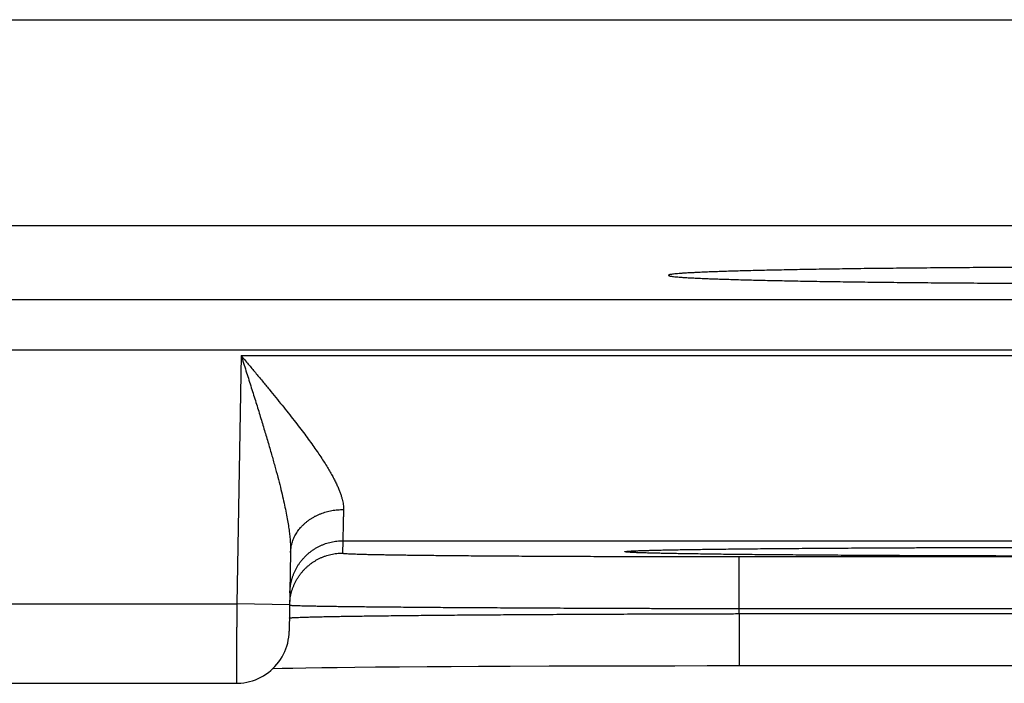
# Model space of a CAD drawing. Header units: inches. Extents: x 0 to 34, y 0 to 22.
# Tile 59 of 105: x 16.278 to 16.65, y 15.508 to 15.759. Entities that reach past the tile are written whole.
import ezdxf

# ---------------------------------------------------------------- set-up
doc = ezdxf.new("R2010")
doc.units = ezdxf.units.IN
doc.header["$LTSCALE"] = 1.87
doc.header["$MEASUREMENT"] = 0
doc.layers.get('0').update_dxf_attribs({"linetype": 'CONTINUOUS'})

msp = doc.modelspace()

# ---------------------------------------------------------------- linework, layer by layer
at = {"color": 7, "linetype": 'CONTINUOUS'}
for p, q in [((16.10963, 15.75914), (16.73334, 15.75914)), ((16.65535, 15.68116), (16.18762, 15.68116)), ((13.47889, 15.65334), (20.86918, 15.65334)), ((13.47889, 15.63433), (20.86918, 15.63433)), ((16.36181, 15.63217), (16.36017, 15.53828)), ((16.36181, 15.63217), (17.03916, 15.63217)), ((16.40025, 15.56217), (16.40016, 15.55749)), ((16.40025, 15.56217), (17.00072, 15.56217)), ((16.53732, 15.55894), (16.54424, 15.55903)), ((16.54424, 15.55903), (16.5526, 15.55912)), ((16.5526, 15.55912), (16.56009, 15.55919)), ((16.56009, 15.55919), (16.56902, 15.55927)), ((16.56902, 15.55927), (16.58008, 15.55935)), ((16.58008, 15.55935), (16.58926, 15.55941)), ((16.58926, 15.55941), (16.59976, 15.55947)), ((16.59976, 15.55947), (16.61066, 15.55953)), ((16.61066, 15.55953), (16.62188, 15.55957)), ((16.62188, 15.55957), (16.63345, 15.55961)), ((16.63345, 15.55961), (16.64529, 15.55965)), ((16.64529, 15.55965), (16.65736, 15.55968)), ((16.38051, 15.55768), (16.37999, 15.52793)), ((16.50901, 15.55825), (16.50901, 15.55825)), ((16.50901, 15.55825), (16.50903, 15.55825)), ((16.50903, 15.55825), (16.5091, 15.55826)), ((16.5091, 15.55826), (16.50922, 15.55827)), ((16.50922, 15.55827), (16.50939, 15.55828)), ((16.50939, 15.55828), (16.50961, 15.55829)), ((16.50961, 15.55829), (16.50987, 15.55831)), ((16.50987, 15.55831), (16.51034, 15.55833)), ((16.51034, 15.55833), (16.51092, 15.55836)), ((16.51092, 15.55836), (16.51184, 15.5584)), ((16.51184, 15.5584), (16.51295, 15.55844)), ((16.51295, 15.55844), (16.51464, 15.5585)), ((16.51464, 15.5585), (16.51688, 15.55856)), ((16.51688, 15.55856), (16.51995, 15.55864)), ((16.51995, 15.55864), (16.52306, 15.5587)), ((16.52306, 15.5587), (16.5269, 15.55878)), ((16.5269, 15.55878), (16.5316, 15.55885)), ((16.5316, 15.55885), (16.53732, 15.55894)), ((16.55012, 15.55618), (16.85085, 15.55618)), ((16.55012, 15.53653), (16.55012, 15.55618)), ((16.1108, 15.53828), (16.36017, 15.53828)), ((16.38017, 15.53793), (16.36017, 15.53828)), ((16.55008, 15.53461), (16.55008, 15.51495)), ((16.55009, 15.53461), (16.85088, 15.53461)), ((16.55012, 15.53653), (16.85085, 15.53653)), ((16.39815, 15.51429), (16.40485, 15.51436)), ((16.40485, 15.51436), (16.4126, 15.51444)), ((16.4126, 15.51444), (16.42162, 15.51452)), ((16.42162, 15.51452), (16.43215, 15.5146)), ((16.43215, 15.5146), (16.44121, 15.51465)), ((16.44121, 15.51465), (16.45151, 15.51471)), ((16.45151, 15.51471), (16.46352, 15.51477)), ((16.46352, 15.51477), (16.47823, 15.51483)), ((16.47823, 15.51483), (16.48975, 15.51487)), ((16.48975, 15.51487), (16.50162, 15.5149)), ((16.50162, 15.5149), (16.51358, 15.51492)), ((16.51358, 15.51492), (16.52574, 15.51494)), ((16.52574, 15.51494), (16.538, 15.51495)), ((16.538, 15.51495), (16.85088, 15.51495)), ((16.37391, 15.51391), (16.37728, 15.51398)), ((16.37728, 15.51398), (16.3813, 15.51405)), ((16.3813, 15.51405), (16.38623, 15.51413)), ((16.38623, 15.51413), (16.39234, 15.51422)), ((16.39234, 15.51422), (16.39815, 15.51429)), ((16.11097, 15.50828), (16.36, 15.50828))]:
    msp.add_line(p, q, dxfattribs=at)
msp.add_lwpolyline([(16.36, 15.50828), (16.36057, 15.50828), (16.36169, 15.50835), (16.36282, 15.50847), (16.36393, 15.50867), (16.36503, 15.50892), (16.36612, 15.50923), (16.36718, 15.50961), (16.36822, 15.51004), (16.36924, 15.51054), (16.37022, 15.51109), (16.37118, 15.51169), (16.3721, 15.51235), (16.37298, 15.51306), (16.37381, 15.51382), (16.37461, 15.51462), (16.37536, 15.51546), (16.37605, 15.51635), (16.3767, 15.51728), (16.3773, 15.51824), (16.37784, 15.51923), (16.37832, 15.52025), (16.37874, 15.5213), (16.3791, 15.52237), (16.37941, 15.52346), (16.37965, 15.52456), (16.37983, 15.52567), (16.37994, 15.5268), (16.37999, 15.52793)], dxfattribs=at)
for points, knots in [([(16.67095, 15.66556), (16.66904, 15.66555), (16.66521, 15.66554), (16.6595, 15.66552), (16.65383, 15.66549), (16.64821, 15.66546), (16.64265, 15.66543), (16.63716, 15.6654), (16.63173, 15.66536), (16.62638, 15.66532), (16.62111, 15.66527), (16.61592, 15.66522), (16.61083, 15.66517), (16.60583, 15.66512), (16.60094, 15.66507), (16.59616, 15.66501), (16.59149, 15.66494), (16.58694, 15.66488), (16.58251, 15.66481), (16.57821, 15.66474), (16.57405, 15.66467), (16.57002, 15.6646), (16.56614, 15.66452), (16.5624, 15.66444), (16.55881, 15.66436), (16.55538, 15.66428), (16.55211, 15.6642), (16.54899, 15.66411), (16.54605, 15.66402), (16.54327, 15.66393), (16.54066, 15.66384), (16.53823, 15.66375), (16.53598, 15.66366), (16.5339, 15.66356), (16.53201, 15.66346), (16.5303, 15.66337), (16.52878, 15.66327), (16.52744, 15.66317), (16.52629, 15.66307), (16.52533, 15.66297), (16.52457, 15.66287), (16.52398, 15.66278), (16.52363, 15.66267), (16.52337, 15.66261), (16.52336, 15.66252), (16.52336, 15.66251)], [0, 0, 0, 0, 0.038942, 0.077629, 0.116005, 0.154044, 0.191694, 0.228914, 0.265673, 0.301916, 0.337619, 0.372733, 0.407219, 0.44105, 0.474173, 0.506568, 0.538191, 0.569004, 0.598986, 0.628089, 0.656294, 0.683565, 0.709868, 0.735184, 0.759475, 0.782722, 0.804899, 0.825975, 0.845938, 0.864755, 0.882414, 0.898894, 0.914172, 0.928239, 0.941074, 0.952667, 0.963006, 0.972076, 0.979874, 0.986389, 0.991619, 0.995564, 0.998233, 0.999681, 1, 1, 1, 1]), ([(16.52336, 15.66251), (16.52336, 15.66249), (16.52338, 15.66239), (16.52365, 15.66234), (16.52401, 15.66222), (16.52461, 15.66214), (16.52538, 15.66203), (16.52635, 15.66194), (16.52751, 15.66184), (16.52886, 15.66174), (16.53039, 15.66164), (16.53211, 15.66154), (16.53402, 15.66145), (16.5361, 15.66135), (16.53837, 15.66126), (16.54081, 15.66117), (16.54342, 15.66108), (16.54621, 15.66099), (16.54917, 15.6609), (16.55229, 15.66081), (16.55557, 15.66073), (16.55901, 15.66065), (16.56261, 15.66056), (16.56635, 15.66049), (16.57024, 15.66041), (16.57428, 15.66034), (16.57845, 15.66026), (16.58276, 15.6602), (16.58719, 15.66013), (16.59175, 15.66007), (16.59642, 15.66), (16.60121, 15.65995), (16.60611, 15.65989), (16.61111, 15.65984), (16.61621, 15.65979), (16.6214, 15.65974), (16.62668, 15.6597), (16.63203, 15.65965), (16.63747, 15.65962), (16.64297, 15.65958), (16.64853, 15.65955), (16.65415, 15.65952), (16.65982, 15.6595), (16.66554, 15.65948), (16.67129, 15.65946), (16.67514, 15.65945), (16.67707, 15.65944)], [0, 0, 0, 0, 0.000359, 0.001812, 0.004445, 0.008302, 0.013394, 0.01972, 0.027276, 0.036057, 0.046051, 0.057252, 0.069645, 0.083217, 0.097957, 0.113843, 0.130865, 0.148999, 0.168226, 0.18853, 0.20988, 0.232262, 0.255647, 0.280006, 0.305322, 0.331557, 0.35869, 0.38669, 0.415519, 0.44516, 0.475565, 0.506712, 0.538564, 0.571079, 0.604236, 0.637985, 0.672297, 0.707135, 0.742451, 0.778223, 0.814397, 0.85094, 0.887817, 0.924973, 0.962385, 1, 1, 1, 1]), ([(16.36181, 15.63217), (16.36242, 15.63025), (16.36363, 15.62644), (16.36543, 15.62077), (16.36717, 15.61521), (16.36885, 15.60981), (16.37043, 15.6046), (16.37191, 15.59963), (16.37328, 15.59492), (16.37452, 15.5905), (16.37563, 15.58636), (16.37662, 15.58251), (16.37747, 15.57895), (16.37821, 15.57567), (16.37883, 15.57266), (16.37934, 15.56991), (16.37975, 15.56739), (16.38007, 15.56509), (16.38029, 15.56298), (16.38044, 15.56106), (16.38052, 15.55932), (16.38052, 15.55821), (16.38051, 15.55768)], [0, 0, 0, 0, 0.078419, 0.155831, 0.231666, 0.305324, 0.376189, 0.443661, 0.507319, 0.567028, 0.62268, 0.674247, 0.721782, 0.765357, 0.805113, 0.841344, 0.874373, 0.904496, 0.931956, 0.95692, 0.979547, 1, 1, 1, 1]), ([(16.36181, 15.63217), (16.36271, 15.63109), (16.36451, 15.62894), (16.36718, 15.62573), (16.36981, 15.62256), (16.37238, 15.61944), (16.37488, 15.61638), (16.3773, 15.6134), (16.3796, 15.61051), (16.3818, 15.60772), (16.38387, 15.60503), (16.38581, 15.60246), (16.38763, 15.60001), (16.3893, 15.59767), (16.39085, 15.59546), (16.39226, 15.59335), (16.39354, 15.59137), (16.3947, 15.58949), (16.39573, 15.58772), (16.39665, 15.58606), (16.39746, 15.58449), (16.39816, 15.58301), (16.39876, 15.58162), (16.39927, 15.58032), (16.39968, 15.5791), (16.40001, 15.57794), (16.40025, 15.57686), (16.40042, 15.57584), (16.40051, 15.57488), (16.40052, 15.57426), (16.40051, 15.57396)], [0, 0, 0, 0, 0.059685, 0.118853, 0.177228, 0.234535, 0.290492, 0.344817, 0.397242, 0.447516, 0.495489, 0.541086, 0.584246, 0.624928, 0.663147, 0.698946, 0.732372, 0.763494, 0.792424, 0.819286, 0.844209, 0.867311, 0.888681, 0.908413, 0.92664, 0.943508, 0.959151, 0.973694, 0.987265, 1, 1, 1, 1]), ([(16.38051, 15.55768), (16.38052, 15.55799), (16.38055, 15.55861), (16.38066, 15.55953), (16.38083, 15.56044), (16.38106, 15.56135), (16.38135, 15.56224), (16.3817, 15.56311), (16.38211, 15.56397), (16.38258, 15.56481), (16.3831, 15.56562), (16.38367, 15.56641), (16.3843, 15.56717), (16.38497, 15.5679), (16.3857, 15.5686), (16.38647, 15.56926), (16.38728, 15.56989), (16.38814, 15.57048), (16.38903, 15.57102), (16.38996, 15.57153), (16.39092, 15.57199), (16.39191, 15.5724), (16.39292, 15.57277), (16.39396, 15.57309), (16.39502, 15.57336), (16.3961, 15.57359), (16.39719, 15.57376), (16.39829, 15.57388), (16.3994, 15.57395), (16.40014, 15.57397), (16.40051, 15.57396)], [0, 0, 0, 0, 0.032391, 0.064827, 0.097351, 0.130006, 0.162832, 0.195867, 0.229144, 0.262694, 0.296544, 0.330717, 0.365228, 0.400093, 0.435318, 0.470908, 0.506861, 0.543173, 0.579833, 0.616829, 0.654144, 0.691755, 0.729641, 0.767774, 0.806125, 0.844663, 0.883355, 0.922165, 0.961059, 1, 1, 1, 1]), ([(16.40051, 15.57396), (16.4005, 15.57344), (16.40048, 15.57244), (16.40044, 15.57098), (16.40041, 15.56963), (16.40039, 15.56838), (16.40036, 15.56725), (16.40034, 15.56622), (16.40032, 15.56531), (16.4003, 15.56451), (16.40028, 15.56383), (16.40027, 15.56327), (16.40026, 15.56283), (16.40025, 15.5625), (16.40025, 15.5623), (16.40025, 15.5622), (16.40025, 15.56217)], [0, 0, 0, 0, 0.132369, 0.25601, 0.37073, 0.476358, 0.57273, 0.659675, 0.737013, 0.804593, 0.862303, 0.91005, 0.947749, 0.975334, 0.992759, 1, 1, 1, 1]), ([(16.38025, 15.54252), (16.38026, 15.54289), (16.38029, 15.54363), (16.3804, 15.54473), (16.38057, 15.54583), (16.38081, 15.54691), (16.3811, 15.54799), (16.38145, 15.54904), (16.38186, 15.55007), (16.38233, 15.55108), (16.38285, 15.55206), (16.38342, 15.55301), (16.38405, 15.55392), (16.38473, 15.5548), (16.38545, 15.55564), (16.38622, 15.55644), (16.38703, 15.5572), (16.38789, 15.55791), (16.38878, 15.55857), (16.38971, 15.55918), (16.39066, 15.55974), (16.39165, 15.56024), (16.39267, 15.56069), (16.39371, 15.56108), (16.39477, 15.56142), (16.39584, 15.56169), (16.39693, 15.5619), (16.39803, 15.56206), (16.39914, 15.56215), (16.39988, 15.56217), (16.40025, 15.56217)], [0, 0, 0, 0, 0.035714, 0.071427, 0.107141, 0.142855, 0.178568, 0.214282, 0.249996, 0.28571, 0.321424, 0.357138, 0.392852, 0.428566, 0.46428, 0.499994, 0.535708, 0.571423, 0.607137, 0.642852, 0.678566, 0.714281, 0.749996, 0.785711, 0.821425, 0.85714, 0.892855, 0.92857, 0.964285, 1, 1, 1, 1]), ([(16.509, 15.55829), (16.50928, 15.5583), (16.50997, 15.55834), (16.51112, 15.55839), (16.51253, 15.55844), (16.51414, 15.55849), (16.51594, 15.55854), (16.51794, 15.5586), (16.52013, 15.55865), (16.5225, 15.5587), (16.52507, 15.55875), (16.52781, 15.5588), (16.53074, 15.55884), (16.53385, 15.55889), (16.53713, 15.55894), (16.54058, 15.55898), (16.5442, 15.55903), (16.54799, 15.55907), (16.55193, 15.55911), (16.55603, 15.55916), (16.56029, 15.5592), (16.56468, 15.55923), (16.56923, 15.55927), (16.5739, 15.55931), (16.57872, 15.55934), (16.58366, 15.55938), (16.58872, 15.55941), (16.5939, 15.55944), (16.59919, 15.55947), (16.60458, 15.5595), (16.61008, 15.55952), (16.61568, 15.55955), (16.62136, 15.55957), (16.62712, 15.55959), (16.63296, 15.55961), (16.63888, 15.55963), (16.64485, 15.55965), (16.65089, 15.55966), (16.65698, 15.55968), (16.66311, 15.55969), (16.66928, 15.5597), (16.67549, 15.55971), (16.68172, 15.55971), (16.68797, 15.55972), (16.69422, 15.55972), (16.6984, 15.55972), (16.70048, 15.55972)], [0, 0, 0, 0, 0.004386, 0.010721, 0.018092, 0.026491, 0.035911, 0.046341, 0.057773, 0.070193, 0.083588, 0.097942, 0.113243, 0.129474, 0.14662, 0.16466, 0.183576, 0.203348, 0.223954, 0.245376, 0.267589, 0.290572, 0.314298, 0.338741, 0.363878, 0.389683, 0.416129, 0.443185, 0.470822, 0.499012, 0.527732, 0.556954, 0.586641, 0.616756, 0.647269, 0.678153, 0.709379, 0.74091, 0.77271, 0.804746, 0.836992, 0.869417, 0.901975, 0.934623, 0.967313, 1, 1, 1, 1]), ([(16.38017, 15.53793), (16.38018, 15.53827), (16.38021, 15.53898), (16.38032, 15.54005), (16.38049, 15.54115), (16.38072, 15.54224), (16.38102, 15.54331), (16.38137, 15.54436), (16.38178, 15.54539), (16.38225, 15.5464), (16.38277, 15.54738), (16.38334, 15.54833), (16.38397, 15.54924), (16.38464, 15.55012), (16.38537, 15.55096), (16.38614, 15.55176), (16.38695, 15.55252), (16.38781, 15.55323), (16.3887, 15.55389), (16.38962, 15.5545), (16.39058, 15.55506), (16.39157, 15.55556), (16.39259, 15.55601), (16.39363, 15.5564), (16.39468, 15.55674), (16.39576, 15.55701), (16.39685, 15.55723), (16.39795, 15.55738), (16.39905, 15.55747), (16.39979, 15.55749), (16.40016, 15.55749)], [0, 0, 0, 0, 0.033068, 0.068879, 0.104691, 0.140503, 0.176314, 0.212126, 0.247938, 0.28375, 0.319562, 0.355374, 0.391186, 0.426998, 0.46281, 0.498622, 0.534434, 0.570247, 0.606059, 0.641872, 0.677684, 0.713497, 0.74931, 0.785123, 0.820935, 0.856748, 0.892561, 0.928374, 0.964187, 1, 1, 1, 1]), ([(16.40016, 15.55749), (16.40016, 15.55746), (16.40034, 15.55744), (16.40055, 15.55739), (16.40101, 15.55735), (16.40161, 15.55731), (16.4024, 15.55726), (16.40335, 15.55722), (16.40448, 15.55718), (16.40578, 15.55714), (16.40724, 15.55709), (16.40887, 15.55705), (16.41067, 15.55701), (16.41263, 15.55697), (16.41475, 15.55693), (16.41702, 15.55689), (16.41946, 15.55685), (16.42204, 15.55681), (16.42477, 15.55677), (16.42765, 15.55674), (16.43068, 15.5567), (16.43384, 15.55666), (16.43714, 15.55663), (16.44056, 15.5566), (16.44412, 15.55656), (16.4478, 15.55653), (16.4516, 15.5565), (16.45552, 15.55648), (16.45954, 15.55645), (16.46367, 15.55642), (16.4679, 15.5564), (16.47223, 15.55637), (16.47665, 15.55635), (16.48115, 15.55633), (16.48573, 15.55631), (16.49039, 15.55629), (16.49512, 15.55627), (16.49992, 15.55626), (16.50477, 15.55624), (16.50967, 15.55623), (16.51463, 15.55622), (16.51962, 15.55621), (16.52464, 15.5562), (16.5297, 15.55619), (16.53479, 15.55619), (16.53989, 15.55619), (16.545, 15.55618), (16.54841, 15.55618), (16.55012, 15.55618)], [0, 0, 0, 0, 0.000653, 0.002421, 0.005342, 0.009421, 0.014653, 0.02103, 0.028545, 0.037193, 0.046969, 0.057859, 0.069845, 0.082911, 0.097046, 0.112235, 0.128459, 0.145698, 0.163931, 0.183139, 0.203302, 0.224395, 0.24639, 0.269262, 0.292985, 0.317533, 0.342877, 0.368989, 0.395836, 0.423387, 0.451609, 0.48047, 0.509937, 0.539976, 0.570552, 0.601629, 0.633171, 0.665148, 0.697523, 0.730246, 0.763267, 0.796553, 0.830084, 0.863832, 0.897752, 0.93179, 0.965891, 1, 1, 1, 1]), ([(16.70048, 15.55634), (16.6984, 15.55634), (16.69422, 15.55634), (16.68797, 15.55634), (16.68172, 15.55635), (16.67549, 15.55635), (16.66928, 15.55636), (16.66311, 15.55637), (16.65697, 15.55638), (16.65089, 15.55639), (16.64485, 15.55641), (16.63888, 15.55643), (16.63296, 15.55644), (16.62712, 15.55646), (16.62136, 15.55649), (16.61568, 15.55651), (16.61008, 15.55653), (16.60459, 15.55656), (16.59919, 15.55659), (16.5939, 15.55662), (16.58872, 15.55665), (16.58366, 15.55668), (16.57872, 15.55671), (16.5739, 15.55675), (16.56923, 15.55679), (16.56468, 15.55682), (16.56029, 15.55686), (16.55603, 15.5569), (16.55193, 15.55694), (16.54799, 15.55699), (16.5442, 15.55703), (16.54058, 15.55707), (16.53713, 15.55712), (16.53385, 15.55717), (16.53074, 15.55721), (16.52781, 15.55726), (16.52507, 15.55731), (16.5225, 15.55736), (16.52013, 15.55741), (16.51794, 15.55746), (16.51594, 15.55751), (16.51414, 15.55757), (16.51253, 15.55762), (16.51112, 15.55767), (16.50991, 15.55773), (16.5089, 15.55777), (16.5081, 15.55784), (16.50746, 15.55787), (16.50711, 15.55796), (16.5068, 15.55794), (16.5068, 15.55812), (16.50711, 15.55809), (16.50746, 15.55819), (16.5081, 15.55822), (16.50862, 15.55826), (16.50895, 15.55828), (16.509, 15.55829)], [0, 0, 0, 0, 0.031939, 0.063881, 0.095782, 0.127596, 0.159279, 0.190788, 0.222091, 0.25316, 0.283965, 0.314473, 0.344648, 0.374462, 0.403887, 0.432895, 0.461447, 0.489509, 0.517054, 0.54406, 0.570501, 0.596345, 0.621559, 0.646117, 0.669999, 0.69318, 0.715637, 0.737342, 0.758273, 0.778407, 0.797726, 0.816208, 0.833834, 0.850587, 0.866447, 0.881397, 0.895423, 0.90851, 0.920646, 0.931816, 0.942008, 0.951212, 0.959419, 0.966621, 0.972811, 0.97798, 0.982125, 0.985243, 0.987334, 0.988409, 0.988689, 0.989763, 0.991855, 0.994973, 0.999117, 1, 1, 1, 1]), ([(16.36017, 15.53828), (16.36017, 15.53777), (16.36016, 15.53675), (16.36015, 15.53522), (16.36015, 15.53371), (16.36014, 15.53221), (16.36013, 15.53072), (16.36012, 15.52925), (16.36011, 15.52781), (16.3601, 15.52639), (16.36009, 15.525), (16.36009, 15.52365), (16.36008, 15.52234), (16.36007, 15.52106), (16.36006, 15.51984), (16.36006, 15.51866), (16.36005, 15.51753), (16.36004, 15.51645), (16.36004, 15.51544), (16.36003, 15.51448), (16.36003, 15.51358), (16.36002, 15.51275), (16.36002, 15.51198), (16.36001, 15.51128), (16.36001, 15.51065), (16.36001, 15.5101), (16.36, 15.50961), (16.36, 15.5092), (16.36, 15.50886), (16.36, 15.50862), (16.36, 15.50841), (16.36, 15.50836), (16.36, 15.50828), (16.36, 15.50828)], [0, 0, 0, 0, 0.050972, 0.101805, 0.152369, 0.202534, 0.252172, 0.301156, 0.349359, 0.396655, 0.442918, 0.488031, 0.531877, 0.574343, 0.615315, 0.654686, 0.692357, 0.728231, 0.762216, 0.794219, 0.824156, 0.851951, 0.877534, 0.900842, 0.921815, 0.940397, 0.956541, 0.970202, 0.981346, 0.989941, 0.995966, 0.999407, 1, 1, 1, 1]), ([(16.38026, 15.53781), (16.38039, 15.53781), (16.38058, 15.53776), (16.38109, 15.53774), (16.38174, 15.5377), (16.3826, 15.53767), (16.38363, 15.53764), (16.38486, 15.53761), (16.38627, 15.53757), (16.38786, 15.53754), (16.38963, 15.53751), (16.39159, 15.53747), (16.39371, 15.53744), (16.39602, 15.5374), (16.39849, 15.53737), (16.40114, 15.53734), (16.40395, 15.5373), (16.40693, 15.53727), (16.41006, 15.53724), (16.41335, 15.5372), (16.41679, 15.53717), (16.42039, 15.53714), (16.42412, 15.53711), (16.428, 15.53707), (16.43201, 15.53704), (16.43615, 15.53701), (16.44043, 15.53698), (16.44482, 15.53695), (16.44933, 15.53693), (16.45396, 15.5369), (16.45869, 15.53687), (16.46352, 15.53684), (16.46845, 15.53682), (16.47348, 15.53679), (16.47859, 15.53677), (16.48378, 15.53674), (16.48904, 15.53672), (16.49437, 15.5367), (16.49976, 15.53668), (16.50522, 15.53666), (16.51072, 15.53664), (16.51626, 15.53662), (16.52185, 15.5366), (16.52746, 15.53659), (16.5331, 15.53657), (16.53877, 15.53656), (16.54444, 15.53654), (16.54822, 15.53654), (16.55012, 15.53653)], [0, 0, 0, 0, 0.001685, 0.004482, 0.00839, 0.013405, 0.019522, 0.026734, 0.035033, 0.044411, 0.054856, 0.066355, 0.078896, 0.092466, 0.107049, 0.12263, 0.139189, 0.156706, 0.175164, 0.194544, 0.214823, 0.235976, 0.257978, 0.280806, 0.304435, 0.328841, 0.353997, 0.379878, 0.406452, 0.433689, 0.461556, 0.490026, 0.519069, 0.548652, 0.578739, 0.609296, 0.64029, 0.671689, 0.70346, 0.735563, 0.767961, 0.800619, 0.833501, 0.866574, 0.899799, 0.933139, 0.966552, 1, 1, 1, 1]), ([(16.38018, 15.53299), (16.3803, 15.533), (16.3805, 15.53305), (16.38101, 15.53308), (16.38166, 15.53313), (16.38252, 15.53317), (16.38355, 15.53322), (16.38478, 15.53326), (16.38619, 15.53331), (16.38778, 15.53335), (16.38955, 15.5334), (16.3915, 15.53344), (16.39363, 15.53349), (16.39594, 15.53353), (16.39842, 15.53358), (16.40106, 15.53362), (16.40387, 15.53366), (16.40685, 15.53371), (16.40999, 15.53375), (16.41328, 15.53379), (16.41672, 15.53383), (16.42032, 15.53388), (16.42405, 15.53392), (16.42793, 15.53396), (16.43195, 15.534), (16.43609, 15.53403), (16.44037, 15.53407), (16.44476, 15.53411), (16.44928, 15.53414), (16.4539, 15.53418), (16.45864, 15.53421), (16.46348, 15.53425), (16.46841, 15.53428), (16.47344, 15.53431), (16.47855, 15.53434), (16.48374, 15.53437), (16.48901, 15.53439), (16.49434, 15.53442), (16.49974, 15.53444), (16.50519, 15.53447), (16.51069, 15.53449), (16.51624, 15.53451), (16.52182, 15.53453), (16.52744, 15.53455), (16.53308, 15.53456), (16.53874, 15.53458), (16.54441, 15.53459), (16.54819, 15.5346), (16.55009, 15.53461)], [0, 0, 0, 0, 0.001699, 0.004504, 0.008417, 0.013435, 0.019554, 0.026767, 0.035066, 0.044442, 0.054884, 0.066383, 0.078925, 0.092496, 0.10708, 0.12266, 0.139221, 0.156744, 0.175207, 0.194586, 0.214862, 0.236013, 0.258017, 0.280851, 0.304487, 0.328898, 0.354056, 0.379935, 0.406508, 0.433747, 0.461626, 0.490108, 0.51916, 0.548747, 0.57884, 0.609406, 0.64041, 0.671814, 0.703582, 0.735681, 0.768078, 0.800733, 0.833608, 0.866664, 0.899866, 0.933179, 0.966567, 1, 1, 1, 1]), ([(16.55009, 15.53461), (16.55009, 15.53482), (16.55009, 15.53524), (16.55011, 15.53588), (16.55011, 15.53631), (16.55012, 15.53653)], [0, 0, 0, 0, 0.326893, 0.660185, 1, 1, 1, 1])]:
    msp.add_open_spline(points, degree=3, knots=knots, dxfattribs=at)
for points in [[(16.38017, 15.53784), (16.38017, 15.53787), (16.38017, 15.5379), (16.38017, 15.53793)], [(16.38017, 15.53784), (16.38017, 15.53781), (16.38022, 15.53781), (16.38026, 15.53781)], [(16.38008, 15.53295), (16.38008, 15.53298), (16.38013, 15.53299), (16.38018, 15.53299)]]:
    msp.add_open_spline(points, degree=3, dxfattribs=at)

doc.saveas('drawing.dxf')
